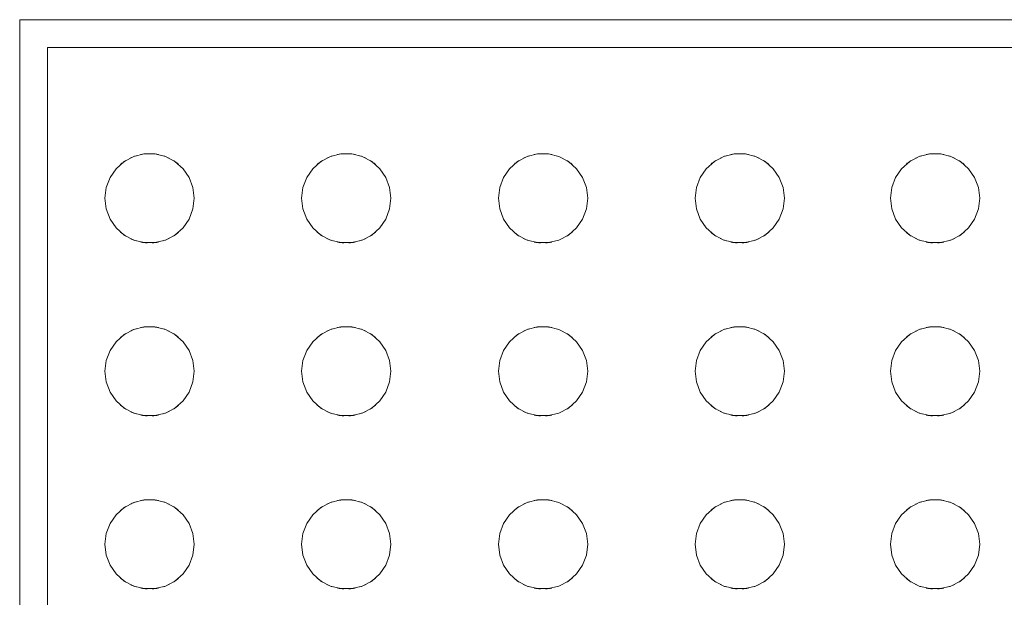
# Model space of a CAD drawing. Header units: metres. Extents: x 2.9 to 42.3, y -72.9 to -49.3.
# Tile 93 of 256: x 10.636 to 10.812, y -70.84 to -70.737. Entities that reach past the tile are written whole.
import ezdxf

# ---------------------------------------------------------------- set-up
doc = ezdxf.new("R2010")
doc.units = ezdxf.units.M
doc.layers.add('A-GENM', color=7, linetype='Continuous', lineweight=18)

# ---------------------------------------------------------------- blocks, each defined once
blk = doc.blocks.new('Grupo1_TIP_19dez18_BebedouroRefrig_BebedouroIndustrial100litros_ABDI-MDIC - Grupo1_TIP_19dez18_BebedouroRefrig_BebedouroIndustrial100litros_ABDI-MDIC-5384539-2PAV')
at = {"layer": 'A-GENM', "color": 253, "true_color": 0xaaaaaa}
for p, q in [((0.34, -0.2400000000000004), (0.34, -0.4900000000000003)), ((0.335, -0.2450000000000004), (0.335, -0.4850000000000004)), ((0.335, -0.4850000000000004), (-0.3350000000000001, -0.4850000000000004)), ((0.34, -0.4900000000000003), (-0.34, -0.4900000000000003))]:
    blk.add_line(p, q, dxfattribs=at)
at = {"layer": 'A-GENM', "color": 253, "true_color": 0xaaaaaa, "flags": 128}
for points in [[(0.1679838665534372, -0.395999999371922), (0.1682163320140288, -0.3940854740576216), (0.1689002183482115, -0.3922822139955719), (0.1699957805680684, -0.3906950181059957), (0.171439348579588, -0.3894161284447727), (0.1731470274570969, -0.3885198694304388), (0.1750195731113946, -0.3880583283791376), (0.1769481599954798, -0.3880583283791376), (0.1788207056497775, -0.3885198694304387), (0.1805283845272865, -0.3894161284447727), (0.181971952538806, -0.3906950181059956), (0.1830675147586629, -0.3922822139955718), (0.1837514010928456, -0.3940854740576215), (0.1839838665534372, -0.395999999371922)], [(0.2029838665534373, -0.3959999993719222), (0.2032163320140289, -0.3940854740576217), (0.2039002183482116, -0.3922822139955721), (0.2049957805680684, -0.3906950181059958), (0.206439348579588, -0.3894161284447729), (0.208147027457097, -0.3885198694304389), (0.2100195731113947, -0.3880583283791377), (0.2119481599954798, -0.3880583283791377), (0.2138207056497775, -0.3885198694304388), (0.2155283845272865, -0.3894161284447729), (0.2169719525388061, -0.3906950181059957), (0.2180675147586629, -0.392282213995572), (0.2187514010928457, -0.3940854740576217), (0.2189838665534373, -0.3959999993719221)], [(0.2382298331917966, -0.3959999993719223), (0.2384622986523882, -0.3940854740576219), (0.2391461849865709, -0.3922822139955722), (0.2402417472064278, -0.390695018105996), (0.2416853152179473, -0.389416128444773), (0.2433929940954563, -0.388519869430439), (0.245265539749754, -0.3880583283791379), (0.2471941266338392, -0.3880583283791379), (0.2490666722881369, -0.388519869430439), (0.2507743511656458, -0.389416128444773), (0.2522179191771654, -0.3906950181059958), (0.2533134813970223, -0.3922822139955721), (0.253997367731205, -0.3940854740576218), (0.2542298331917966, -0.3959999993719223)], [(0.2734757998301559, -0.3959999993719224), (0.2737082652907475, -0.394085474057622), (0.2743921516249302, -0.3922822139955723), (0.2754877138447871, -0.3906950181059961), (0.2769312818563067, -0.3894161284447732), (0.2786389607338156, -0.3885198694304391), (0.2805115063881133, -0.388058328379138), (0.2824400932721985, -0.388058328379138), (0.2843126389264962, -0.3885198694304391), (0.2860203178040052, -0.3894161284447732), (0.2874638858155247, -0.390695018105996), (0.2885594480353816, -0.3922822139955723), (0.2892433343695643, -0.394085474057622), (0.2894757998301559, -0.3959999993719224)], [(0.3087217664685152, -0.3959999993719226), (0.3089542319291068, -0.3940854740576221), (0.3096381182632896, -0.3922822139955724), (0.3107336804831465, -0.3906950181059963), (0.312177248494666, -0.3894161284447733), (0.3138849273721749, -0.3885198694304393), (0.3157574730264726, -0.3880583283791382), (0.3176860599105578, -0.3880583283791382), (0.3195586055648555, -0.3885198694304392), (0.3212662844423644, -0.3894161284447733), (0.3227098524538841, -0.3906950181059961), (0.3238054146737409, -0.3922822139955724), (0.3244893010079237, -0.3940854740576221), (0.3247217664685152, -0.3959999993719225)], [(0.1839838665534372, -0.3959999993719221), (0.1837514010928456, -0.3979145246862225), (0.1830675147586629, -0.3997177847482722), (0.181971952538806, -0.4013049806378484), (0.1805283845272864, -0.4025838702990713), (0.1788207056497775, -0.4034801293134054), (0.1769481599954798, -0.4039416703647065), (0.1750195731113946, -0.4039416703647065), (0.1731470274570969, -0.4034801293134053), (0.1714393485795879, -0.4025838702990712), (0.1699957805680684, -0.4013049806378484), (0.1689002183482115, -0.3997177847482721), (0.1682163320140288, -0.3979145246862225), (0.1679838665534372, -0.395999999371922)], [(0.2189838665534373, -0.3959999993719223), (0.2187514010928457, -0.3979145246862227), (0.2180675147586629, -0.3997177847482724), (0.216971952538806, -0.4013049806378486), (0.2155283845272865, -0.4025838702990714), (0.2138207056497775, -0.4034801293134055), (0.2119481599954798, -0.4039416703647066), (0.2100195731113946, -0.4039416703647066), (0.2081470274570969, -0.4034801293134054), (0.206439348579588, -0.4025838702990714), (0.2049957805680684, -0.4013049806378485), (0.2039002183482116, -0.3997177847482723), (0.2032163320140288, -0.3979145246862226), (0.2029838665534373, -0.3959999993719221)], [(0.2542298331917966, -0.3959999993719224), (0.253997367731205, -0.3979145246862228), (0.2533134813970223, -0.3997177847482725), (0.2522179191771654, -0.4013049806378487), (0.2507743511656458, -0.4025838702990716), (0.2490666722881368, -0.4034801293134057), (0.2471941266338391, -0.4039416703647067), (0.245265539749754, -0.4039416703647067), (0.2433929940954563, -0.4034801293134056), (0.2416853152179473, -0.4025838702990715), (0.2402417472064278, -0.4013049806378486), (0.2391461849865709, -0.3997177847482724), (0.2384622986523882, -0.3979145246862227), (0.2382298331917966, -0.3959999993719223)], [(0.2894757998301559, -0.3959999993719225), (0.2892433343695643, -0.397914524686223), (0.2885594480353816, -0.3997177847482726), (0.2874638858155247, -0.4013049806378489), (0.2860203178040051, -0.4025838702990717), (0.2843126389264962, -0.4034801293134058), (0.2824400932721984, -0.4039416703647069), (0.2805115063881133, -0.4039416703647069), (0.2786389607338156, -0.4034801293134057), (0.2769312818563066, -0.4025838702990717), (0.2754877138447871, -0.4013049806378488), (0.2743921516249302, -0.3997177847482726), (0.2737082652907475, -0.3979145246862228), (0.2734757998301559, -0.3959999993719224)], [(0.3247217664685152, -0.3959999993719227), (0.3244893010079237, -0.3979145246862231), (0.3238054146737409, -0.3997177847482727), (0.3227098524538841, -0.401304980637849), (0.3212662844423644, -0.4025838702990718), (0.3195586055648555, -0.4034801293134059), (0.3176860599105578, -0.403941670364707), (0.3157574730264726, -0.403941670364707), (0.3138849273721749, -0.4034801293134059), (0.312177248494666, -0.4025838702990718), (0.3107336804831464, -0.4013049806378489), (0.3096381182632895, -0.3997177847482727), (0.3089542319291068, -0.397914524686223), (0.3087217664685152, -0.3959999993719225)], [(0.1679838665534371, -0.4269999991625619), (0.1682163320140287, -0.4250854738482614), (0.1689002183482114, -0.4232822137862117), (0.1699957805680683, -0.4216950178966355), (0.1714393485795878, -0.4204161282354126), (0.1731470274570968, -0.4195198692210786), (0.1750195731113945, -0.4190583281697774), (0.1769481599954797, -0.4190583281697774), (0.1788207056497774, -0.4195198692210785), (0.1805283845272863, -0.4204161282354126), (0.1819719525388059, -0.4216950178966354), (0.1830675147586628, -0.4232822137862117), (0.1837514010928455, -0.4250854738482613), (0.1839838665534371, -0.4269999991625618)], [(0.2029838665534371, -0.426999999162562), (0.2032163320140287, -0.4250854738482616), (0.2039002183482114, -0.4232822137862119), (0.2049957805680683, -0.4216950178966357), (0.2064393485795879, -0.4204161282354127), (0.2081470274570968, -0.4195198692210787), (0.2100195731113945, -0.4190583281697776), (0.2119481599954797, -0.4190583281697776), (0.2138207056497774, -0.4195198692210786), (0.2155283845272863, -0.4204161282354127), (0.2169719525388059, -0.4216950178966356), (0.2180675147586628, -0.4232822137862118), (0.2187514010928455, -0.4250854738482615), (0.2189838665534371, -0.4269999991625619)], [(0.2382298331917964, -0.4269999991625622), (0.238462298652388, -0.4250854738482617), (0.2391461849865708, -0.423282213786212), (0.2402417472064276, -0.4216950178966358), (0.2416853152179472, -0.4204161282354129), (0.2433929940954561, -0.4195198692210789), (0.2452655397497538, -0.4190583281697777), (0.247194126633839, -0.4190583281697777), (0.2490666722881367, -0.4195198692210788), (0.2507743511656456, -0.4204161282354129), (0.2522179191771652, -0.4216950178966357), (0.2533134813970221, -0.4232822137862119), (0.2539973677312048, -0.4250854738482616), (0.2542298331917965, -0.426999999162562)], [(0.2734757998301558, -0.4269999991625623), (0.2737082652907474, -0.4250854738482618), (0.2743921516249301, -0.4232822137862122), (0.275487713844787, -0.4216950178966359), (0.2769312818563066, -0.420416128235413), (0.2786389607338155, -0.419519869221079), (0.2805115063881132, -0.4190583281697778), (0.2824400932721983, -0.4190583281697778), (0.2843126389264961, -0.4195198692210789), (0.286020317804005, -0.420416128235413), (0.2874638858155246, -0.4216950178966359), (0.2885594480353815, -0.4232822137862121), (0.2892433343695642, -0.4250854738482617), (0.2894757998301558, -0.4269999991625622)], [(0.3087217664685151, -0.4269999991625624), (0.3089542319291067, -0.425085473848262), (0.3096381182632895, -0.4232822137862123), (0.3107336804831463, -0.421695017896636), (0.3121772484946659, -0.4204161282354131), (0.3138849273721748, -0.4195198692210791), (0.3157574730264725, -0.4190583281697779), (0.3176860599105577, -0.4190583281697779), (0.3195586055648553, -0.419519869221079), (0.3212662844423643, -0.4204161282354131), (0.3227098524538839, -0.421695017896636), (0.3238054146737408, -0.4232822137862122), (0.3244893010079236, -0.4250854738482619), (0.3247217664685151, -0.4269999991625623)], [(0.1839838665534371, -0.4269999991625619), (0.1837514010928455, -0.4289145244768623), (0.1830675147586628, -0.430717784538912), (0.1819719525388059, -0.4323049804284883), (0.1805283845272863, -0.4335838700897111), (0.1788207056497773, -0.4344801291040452), (0.1769481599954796, -0.4349416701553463), (0.1750195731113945, -0.4349416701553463), (0.1731470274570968, -0.4344801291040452), (0.1714393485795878, -0.4335838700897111), (0.1699957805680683, -0.4323049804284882), (0.1689002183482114, -0.430717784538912), (0.1682163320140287, -0.4289145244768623), (0.1679838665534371, -0.4269999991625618)], [(0.2189838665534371, -0.426999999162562), (0.2187514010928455, -0.4289145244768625), (0.2180675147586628, -0.4307177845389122), (0.2169719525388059, -0.4323049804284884), (0.2155283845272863, -0.4335838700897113), (0.2138207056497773, -0.4344801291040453), (0.2119481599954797, -0.4349416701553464), (0.2100195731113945, -0.4349416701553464), (0.2081470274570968, -0.4344801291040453), (0.2064393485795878, -0.4335838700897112), (0.2049957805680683, -0.4323049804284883), (0.2039002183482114, -0.4307177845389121), (0.2032163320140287, -0.4289145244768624), (0.2029838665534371, -0.4269999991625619)], [(0.2542298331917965, -0.4269999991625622), (0.2539973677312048, -0.4289145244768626), (0.2533134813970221, -0.4307177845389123), (0.2522179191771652, -0.4323049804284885), (0.2507743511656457, -0.4335838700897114), (0.2490666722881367, -0.4344801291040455), (0.247194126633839, -0.4349416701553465), (0.2452655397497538, -0.4349416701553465), (0.2433929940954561, -0.4344801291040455), (0.2416853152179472, -0.4335838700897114), (0.2402417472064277, -0.4323049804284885), (0.2391461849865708, -0.4307177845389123), (0.238462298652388, -0.4289145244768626), (0.2382298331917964, -0.4269999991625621)], [(0.2894757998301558, -0.4269999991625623), (0.2892433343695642, -0.4289145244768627), (0.2885594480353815, -0.4307177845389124), (0.2874638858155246, -0.4323049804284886), (0.286020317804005, -0.4335838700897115), (0.284312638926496, -0.4344801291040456), (0.2824400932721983, -0.4349416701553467), (0.2805115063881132, -0.4349416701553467), (0.2786389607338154, -0.4344801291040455), (0.2769312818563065, -0.4335838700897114), (0.2754877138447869, -0.4323049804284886), (0.2743921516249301, -0.4307177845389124), (0.2737082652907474, -0.4289145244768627), (0.2734757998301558, -0.4269999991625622)], [(0.3247217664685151, -0.4269999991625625), (0.3244893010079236, -0.4289145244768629), (0.3238054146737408, -0.4307177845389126), (0.3227098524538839, -0.4323049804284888), (0.3212662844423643, -0.4335838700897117), (0.3195586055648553, -0.4344801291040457), (0.3176860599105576, -0.4349416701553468), (0.3157574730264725, -0.4349416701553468), (0.3138849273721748, -0.4344801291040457), (0.3121772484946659, -0.4335838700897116), (0.3107336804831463, -0.4323049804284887), (0.3096381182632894, -0.4307177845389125), (0.3089542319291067, -0.4289145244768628), (0.3087217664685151, -0.4269999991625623)], [(0.1679838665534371, -0.4579999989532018), (0.1682163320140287, -0.4560854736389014), (0.1689002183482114, -0.4542822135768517), (0.1699957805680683, -0.4526950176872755), (0.1714393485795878, -0.4514161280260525), (0.1731470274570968, -0.4505198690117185), (0.1750195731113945, -0.4500583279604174), (0.1769481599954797, -0.4500583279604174), (0.1788207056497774, -0.4505198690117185), (0.1805283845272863, -0.4514161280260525), (0.1819719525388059, -0.4526950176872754), (0.1830675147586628, -0.4542822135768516), (0.1837514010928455, -0.4560854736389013), (0.1839838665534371, -0.4579999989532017)], [(0.2029838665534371, -0.4579999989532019), (0.2032163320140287, -0.4560854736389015), (0.2039002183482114, -0.4542822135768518), (0.2049957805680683, -0.4526950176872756), (0.2064393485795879, -0.4514161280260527), (0.2081470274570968, -0.4505198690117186), (0.2100195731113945, -0.4500583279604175), (0.2119481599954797, -0.4500583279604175), (0.2138207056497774, -0.4505198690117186), (0.2155283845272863, -0.4514161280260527), (0.2169719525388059, -0.4526950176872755), (0.2180675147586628, -0.4542822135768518), (0.2187514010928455, -0.4560854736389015), (0.2189838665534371, -0.4579999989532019)], [(0.2382298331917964, -0.4579999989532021), (0.238462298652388, -0.4560854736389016), (0.2391461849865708, -0.4542822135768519), (0.2402417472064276, -0.4526950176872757), (0.2416853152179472, -0.4514161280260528), (0.2433929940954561, -0.4505198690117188), (0.2452655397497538, -0.4500583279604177), (0.247194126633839, -0.4500583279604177), (0.2490666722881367, -0.4505198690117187), (0.2507743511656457, -0.4514161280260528), (0.2522179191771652, -0.4526950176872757), (0.2533134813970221, -0.4542822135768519), (0.2539973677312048, -0.4560854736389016), (0.2542298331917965, -0.457999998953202)], [(0.2734757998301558, -0.4579999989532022), (0.2737082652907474, -0.4560854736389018), (0.2743921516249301, -0.4542822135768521), (0.275487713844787, -0.4526950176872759), (0.2769312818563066, -0.4514161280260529), (0.2786389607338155, -0.4505198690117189), (0.2805115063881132, -0.4500583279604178), (0.2824400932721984, -0.4500583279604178), (0.2843126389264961, -0.4505198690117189), (0.286020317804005, -0.4514161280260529), (0.2874638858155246, -0.4526950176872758), (0.2885594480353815, -0.454282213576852), (0.2892433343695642, -0.4560854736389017), (0.2894757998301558, -0.4579999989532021)], [(0.3087217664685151, -0.4579999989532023), (0.3089542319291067, -0.4560854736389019), (0.3096381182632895, -0.4542822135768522), (0.3107336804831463, -0.452695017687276), (0.3121772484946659, -0.4514161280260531), (0.3138849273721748, -0.4505198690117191), (0.3157574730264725, -0.4500583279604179), (0.3176860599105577, -0.4500583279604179), (0.3195586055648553, -0.450519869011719), (0.3212662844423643, -0.4514161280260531), (0.3227098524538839, -0.4526950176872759), (0.3238054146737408, -0.4542822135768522), (0.3244893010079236, -0.4560854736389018), (0.3247217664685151, -0.4579999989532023)], [(0.1839838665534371, -0.4579999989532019), (0.1837514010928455, -0.4599145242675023), (0.1830675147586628, -0.461717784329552), (0.1819719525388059, -0.4633049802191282), (0.1805283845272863, -0.4645838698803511), (0.1788207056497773, -0.4654801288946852), (0.1769481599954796, -0.4659416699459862), (0.1750195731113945, -0.4659416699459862), (0.1731470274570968, -0.4654801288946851), (0.1714393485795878, -0.464583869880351), (0.1699957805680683, -0.4633049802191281), (0.1689002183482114, -0.4617177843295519), (0.1682163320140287, -0.4599145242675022), (0.1679838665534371, -0.4579999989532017)], [(0.2189838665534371, -0.457999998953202), (0.2187514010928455, -0.4599145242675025), (0.2180675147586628, -0.4617177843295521), (0.2169719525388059, -0.4633049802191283), (0.2155283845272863, -0.4645838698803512), (0.2138207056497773, -0.4654801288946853), (0.2119481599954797, -0.4659416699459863), (0.2100195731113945, -0.4659416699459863), (0.2081470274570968, -0.4654801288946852), (0.2064393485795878, -0.4645838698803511), (0.2049957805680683, -0.4633049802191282), (0.2039002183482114, -0.461717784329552), (0.2032163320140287, -0.4599145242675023), (0.2029838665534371, -0.4579999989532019)], [(0.2542298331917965, -0.4579999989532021), (0.2539973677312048, -0.4599145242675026), (0.2533134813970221, -0.4617177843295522), (0.2522179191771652, -0.4633049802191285), (0.2507743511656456, -0.4645838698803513), (0.2490666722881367, -0.4654801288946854), (0.247194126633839, -0.4659416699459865), (0.2452655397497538, -0.4659416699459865), (0.2433929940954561, -0.4654801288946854), (0.2416853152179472, -0.4645838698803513), (0.2402417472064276, -0.4633049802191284), (0.2391461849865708, -0.4617177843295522), (0.238462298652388, -0.4599145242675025), (0.2382298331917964, -0.457999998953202)], [(0.2894757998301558, -0.4579999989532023), (0.2892433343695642, -0.4599145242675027), (0.2885594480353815, -0.4617177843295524), (0.2874638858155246, -0.4633049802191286), (0.286020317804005, -0.4645838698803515), (0.284312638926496, -0.4654801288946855), (0.2824400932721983, -0.4659416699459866), (0.2805115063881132, -0.4659416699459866), (0.2786389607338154, -0.4654801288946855), (0.2769312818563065, -0.4645838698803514), (0.275487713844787, -0.4633049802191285), (0.2743921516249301, -0.4617177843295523), (0.2737082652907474, -0.4599145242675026), (0.2734757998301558, -0.4579999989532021)], [(0.3247217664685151, -0.4579999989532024), (0.3244893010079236, -0.4599145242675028), (0.3238054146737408, -0.4617177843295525), (0.3227098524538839, -0.4633049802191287), (0.3212662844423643, -0.4645838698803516), (0.3195586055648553, -0.4654801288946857), (0.3176860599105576, -0.4659416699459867), (0.3157574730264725, -0.4659416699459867), (0.3138849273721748, -0.4654801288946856), (0.3121772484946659, -0.4645838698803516), (0.3107336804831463, -0.4633049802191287), (0.3096381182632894, -0.4617177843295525), (0.3089542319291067, -0.4599145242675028), (0.3087217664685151, -0.4579999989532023)]]:
    blk.add_lwpolyline(points, dxfattribs=at)
at = {"layer": 'A-GENM', "color": 253, "true_color": 0xaaaaaa}
for centre, radius, start, end in [((0.1759838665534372, -0.395999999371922), 0.008000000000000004, 93.20967103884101, 101.3152380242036), ((0.1759838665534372, -0.395999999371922), 0.008, 78.68476197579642, 86.79032896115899), ((0.2109838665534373, -0.3959999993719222), 0.008000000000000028, 93.209671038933, 101.3152380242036), ((0.2109838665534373, -0.3959999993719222), 0.007999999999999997, 78.68476197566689, 86.79032896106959), ((0.2462298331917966, -0.3959999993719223), 0.008000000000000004, 93.20967103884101, 101.3152380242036), ((0.2462298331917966, -0.3959999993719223), 0.007999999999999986, 78.68476197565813, 86.79032896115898), ((0.2814757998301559, -0.3959999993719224), 0.008000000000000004, 93.20967103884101, 101.3152380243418), ((0.2814757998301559, -0.3959999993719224), 0.008, 78.68476197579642, 86.79032896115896), ((0.3167217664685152, -0.3959999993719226), 0.007999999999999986, 93.20967103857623, 101.3152380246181), ((0.3167217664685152, -0.3959999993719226), 0.007999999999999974, 78.68476197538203, 86.79032896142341), ((0.1759838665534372, -0.395999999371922), 0.007999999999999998, 122.1858768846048, 130.5398075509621), ((0.1759838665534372, -0.395999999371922), 0.008000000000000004, 107.7069173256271, 115.8856263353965), ((0.1759838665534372, -0.395999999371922), 0.007999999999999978, 64.1143736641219, 72.2930826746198), ((0.1759838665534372, -0.395999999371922), 0.00800000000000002, 49.46019244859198, 57.81412311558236), ((0.2109838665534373, -0.3959999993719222), 0.008000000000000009, 122.1858768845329, 130.539807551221), ((0.2109838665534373, -0.3959999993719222), 0.008000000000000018, 107.7069173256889, 115.8856263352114), ((0.2109838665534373, -0.3959999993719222), 0.007999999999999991, 64.1143736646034, 72.2930826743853), ((0.2109838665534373, -0.3959999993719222), 0.00800000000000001, 49.46019244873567, 57.81412311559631), ((0.2462298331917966, -0.3959999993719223), 0.008000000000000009, 122.1858768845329, 130.5398075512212), ((0.2462298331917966, -0.3959999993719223), 0.008000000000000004, 64.11437366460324, 72.29308267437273), ((0.2462298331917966, -0.3959999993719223), 0.008000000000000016, 49.46019244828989, 57.81412311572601), ((0.2814757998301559, -0.3959999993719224), 0.007999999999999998, 122.1858768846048, 130.5398075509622), ((0.2814757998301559, -0.3959999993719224), 0.008000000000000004, 107.7069173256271, 115.8856263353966), ((0.2814757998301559, -0.3959999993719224), 0.007999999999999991, 64.1143736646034, 72.29308267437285), ((0.2814757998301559, -0.3959999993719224), 0.00799999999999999, 49.46019244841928, 57.81412311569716), ((0.3167217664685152, -0.3959999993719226), 0.007999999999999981, 122.1858768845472, 130.5398075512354), ((0.3167217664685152, -0.3959999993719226), 0.007999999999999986, 107.7069173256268, 115.8856263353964), ((0.3167217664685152, -0.3959999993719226), 0.007999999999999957, 65.43098634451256, 72.29308267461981), ((0.3167217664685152, -0.3959999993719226), 0.00799999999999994, 49.46019244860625, 57.81412311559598), ((0.1759838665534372, -0.395999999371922), 0.007999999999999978, 229.460192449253, 237.8141231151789), ((0.1759838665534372, -0.395999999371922), 0.007999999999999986, 302.1858768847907, 310.539807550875), ((0.2109838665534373, -0.3959999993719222), 0.007999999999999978, 229.460192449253, 237.8141231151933), ((0.2109838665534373, -0.3959999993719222), 0.008000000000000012, 302.1858768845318, 310.53980755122), ((0.2462298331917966, -0.3959999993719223), 0.007999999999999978, 229.4601924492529, 237.8141231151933), ((0.2462298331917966, -0.3959999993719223), 0.00800000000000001, 302.1858768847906, 310.5398075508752), ((0.2814757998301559, -0.3959999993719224), 0.007999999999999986, 229.4601924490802, 237.8141231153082), ((0.2814757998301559, -0.3959999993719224), 0.007999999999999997, 302.1858768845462, 310.5398075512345), ((0.3167217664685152, -0.3959999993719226), 0.008000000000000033, 229.4601924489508, 237.8141231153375), ((0.3167217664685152, -0.3959999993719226), 0.008000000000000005, 302.1858768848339, 310.5398075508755), ((0.1759838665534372, -0.395999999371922), 0.007999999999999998, 244.114373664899, 252.2930826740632), ((0.1759838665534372, -0.395999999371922), 0.007999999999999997, 258.6847619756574, 266.7903289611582), ((0.1759838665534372, -0.395999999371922), 0.007999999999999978, 273.2096710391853, 281.3152380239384), ((0.1759838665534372, -0.395999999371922), 0.008000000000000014, 287.7069173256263, 295.8856263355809), ((0.2109838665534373, -0.3959999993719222), 0.007999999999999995, 244.1143736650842, 252.2930826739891), ((0.2109838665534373, -0.3959999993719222), 0.007999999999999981, 258.6847619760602, 266.7903289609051), ((0.2109838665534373, -0.3959999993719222), 0.007999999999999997, 273.2096710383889, 281.3152380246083), ((0.2109838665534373, -0.3959999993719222), 0.00800000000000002, 287.706917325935, 295.8856263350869), ((0.2462298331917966, -0.3959999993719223), 0.007999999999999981, 258.6847619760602, 266.7903289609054), ((0.2462298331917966, -0.3959999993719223), 0.008000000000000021, 273.2096710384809, 281.3152380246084), ((0.2462298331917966, -0.3959999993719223), 0.007999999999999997, 287.7069173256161, 295.8856263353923), ((0.2814757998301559, -0.3959999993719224), 0.007999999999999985, 244.1143736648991, 252.2930826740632), ((0.2814757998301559, -0.3959999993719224), 0.007999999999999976, 258.6847619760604, 266.7903289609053), ((0.2814757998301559, -0.3959999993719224), 0.008000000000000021, 273.2096710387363, 281.315238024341), ((0.2814757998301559, -0.3959999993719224), 0.008000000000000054, 287.706917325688, 295.8856263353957), ((0.3167217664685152, -0.3959999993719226), 0.007999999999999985, 244.1143736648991, 252.2930826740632), ((0.3167217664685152, -0.3959999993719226), 0.008000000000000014, 258.6847619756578, 266.7903289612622), ((0.3167217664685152, -0.3959999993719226), 0.007999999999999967, 273.2096710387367, 281.3152380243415), ((0.3167217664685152, -0.3959999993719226), 0.008000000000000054, 287.706917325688, 294.5690136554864), ((0.1759838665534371, -0.4269999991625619), 0.007999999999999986, 107.7069173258, 115.8856263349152), ((0.1759838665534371, -0.4269999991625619), 0.008000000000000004, 93.20967103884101, 101.3152380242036), ((0.1759838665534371, -0.4269999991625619), 0.007999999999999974, 78.68476197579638, 86.79032896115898), ((0.1759838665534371, -0.4269999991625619), 0.008000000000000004, 64.11437366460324, 72.29308267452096), ((0.2109838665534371, -0.426999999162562), 0.007999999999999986, 107.7069173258, 115.8856263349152), ((0.2109838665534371, -0.426999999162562), 0.008000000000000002, 93.209671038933, 101.3152380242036), ((0.2109838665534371, -0.426999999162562), 0.008, 78.68476197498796, 86.7903289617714), ((0.2109838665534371, -0.426999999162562), 0.008000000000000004, 64.11437366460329, 72.29308267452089), ((0.2462298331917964, -0.4269999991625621), 0.008000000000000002, 93.20967103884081, 101.3152380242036), ((0.2462298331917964, -0.4269999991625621), 0.008000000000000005, 78.68476197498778, 86.79032896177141), ((0.2462298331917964, -0.4269999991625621), 0.007999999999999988, 64.11437366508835, 72.29308267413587), ((0.2814757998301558, -0.4269999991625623), 0.00800000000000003, 107.7069173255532, 115.8856263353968), ((0.2814757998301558, -0.4269999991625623), 0.008000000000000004, 93.20967103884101, 101.3152380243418), ((0.2814757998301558, -0.4269999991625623), 0.008, 78.68476197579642, 86.79032896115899), ((0.2814757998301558, -0.4269999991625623), 0.007999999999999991, 64.11437366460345, 72.29308267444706), ((0.3167217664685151, -0.4269999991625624), 0.00800000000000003, 107.7069173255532, 115.8856263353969), ((0.3167217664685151, -0.4269999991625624), 0.00799999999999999, 93.20967103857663, 101.315238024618), ((0.3167217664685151, -0.4269999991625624), 0.007999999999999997, 78.68476197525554, 86.7903289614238), ((0.3167217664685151, -0.4269999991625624), 0.007999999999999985, 65.43098634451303, 72.29308267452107), ((0.1759838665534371, -0.4269999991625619), 0.007999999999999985, 122.1858768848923, 130.5398075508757), ((0.1759838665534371, -0.4269999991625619), 0.007999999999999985, 49.46019244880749, 57.81412311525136), ((0.2109838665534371, -0.426999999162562), 0.007999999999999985, 122.1858768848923, 130.5398075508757), ((0.2109838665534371, -0.426999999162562), 0.007999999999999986, 49.46019244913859, 57.81412311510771), ((0.2462298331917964, -0.4269999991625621), 0.007999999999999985, 122.1858768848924, 130.5398075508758), ((0.2462298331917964, -0.4269999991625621), 0.008000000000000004, 49.46019244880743, 57.8141231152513), ((0.2814757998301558, -0.4269999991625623), 0.008000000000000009, 122.1858768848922, 130.5398075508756), ((0.2814757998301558, -0.4269999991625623), 0.008000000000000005, 49.4601924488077, 57.81412311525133), ((0.3167217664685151, -0.4269999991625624), 0.008000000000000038, 122.1858768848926, 130.539807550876), ((0.3167217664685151, -0.4269999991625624), 0.007999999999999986, 49.46019244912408, 57.81412311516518), ((0.1759838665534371, -0.4269999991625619), 0.008000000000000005, 229.4601924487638, 237.8141231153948), ((0.1759838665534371, -0.4269999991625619), 0.008000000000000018, 302.1858768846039, 310.5398075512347), ((0.2109838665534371, -0.426999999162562), 0.007999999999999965, 229.4601924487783, 237.8141231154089), ((0.2109838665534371, -0.426999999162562), 0.00799999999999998, 302.1858768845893, 310.5398075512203), ((0.2462298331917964, -0.4269999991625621), 0.007999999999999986, 229.4601924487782, 237.8141231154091), ((0.2462298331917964, -0.4269999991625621), 0.008000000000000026, 302.1858768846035, 310.5398075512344), ((0.2814757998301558, -0.4269999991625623), 0.008000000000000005, 229.4601924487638, 237.8141231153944), ((0.2814757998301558, -0.4269999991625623), 0.007999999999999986, 302.1858768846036, 310.5398075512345), ((0.3167217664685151, -0.4269999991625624), 0.008000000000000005, 229.4601924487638, 237.8141231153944), ((0.3167217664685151, -0.4269999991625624), 0.007999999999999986, 302.1858768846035, 310.5398075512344), ((0.1759838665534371, -0.4269999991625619), 0.007999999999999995, 244.1143736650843, 252.2930826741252), ((0.1759838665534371, -0.4269999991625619), 0.008000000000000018, 258.6847619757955, 266.7903289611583), ((0.1759838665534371, -0.4269999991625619), 0.007999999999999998, 273.2096710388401, 281.3152380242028), ((0.1759838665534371, -0.4269999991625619), 0.008000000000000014, 287.7069173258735, 295.8856263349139), ((0.2109838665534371, -0.426999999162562), 0.00799999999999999, 244.1143736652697, 252.2930826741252), ((0.2109838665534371, -0.426999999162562), 0.00799999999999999, 258.6847619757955, 266.7903289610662), ((0.2109838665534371, -0.426999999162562), 0.007999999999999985, 273.2096710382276, 281.3152380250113), ((0.2109838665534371, -0.426999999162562), 0.00800000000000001, 287.7069173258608, 295.8856263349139), ((0.2462298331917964, -0.4269999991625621), 0.00799999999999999, 258.6847619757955, 266.7903289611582), ((0.2462298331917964, -0.4269999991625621), 0.008000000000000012, 273.2096710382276, 281.3152380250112), ((0.2462298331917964, -0.4269999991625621), 0.008000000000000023, 287.7069173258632, 295.8856263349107), ((0.2814757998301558, -0.4269999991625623), 0.007999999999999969, 244.1143736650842, 252.2930826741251), ((0.2814757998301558, -0.4269999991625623), 0.00799999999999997, 258.6847619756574, 266.7903289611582), ((0.2814757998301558, -0.4269999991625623), 0.007999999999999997, 273.2096710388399, 281.3152380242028), ((0.2814757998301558, -0.4269999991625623), 0.007999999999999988, 287.7069173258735, 295.885626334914), ((0.3167217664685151, -0.4269999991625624), 0.007999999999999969, 244.1143736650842, 252.2930826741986), ((0.3167217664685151, -0.4269999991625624), 0.007999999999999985, 258.6847619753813, 266.7903289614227), ((0.3167217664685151, -0.4269999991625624), 0.007999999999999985, 273.2096710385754, 281.3152380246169), ((0.3167217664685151, -0.4269999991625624), 0.007999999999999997, 287.7069173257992, 294.5690136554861), ((0.1759838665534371, -0.4579999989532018), 0.007999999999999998, 122.1858768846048, 130.5398075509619), ((0.1759838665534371, -0.4579999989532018), 0.007999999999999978, 107.7069173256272, 115.8856263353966), ((0.1759838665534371, -0.4579999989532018), 0.007999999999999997, 93.2096710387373, 101.3152380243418), ((0.1759838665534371, -0.4579999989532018), 0.008, 78.68476197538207, 86.79032896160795), ((0.1759838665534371, -0.4579999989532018), 0.008000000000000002, 64.11437366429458, 72.29308267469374), ((0.1759838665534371, -0.4579999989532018), 0.008, 49.46019244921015, 57.81412311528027), ((0.2109838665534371, -0.4579999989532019), 0.008000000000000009, 122.1858768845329, 130.539807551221), ((0.2109838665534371, -0.4579999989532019), 0.008000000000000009, 107.7069173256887, 115.8856263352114), ((0.2109838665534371, -0.4579999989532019), 0.00799999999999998, 93.2096710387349, 101.3152380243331), ((0.2109838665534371, -0.4579999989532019), 0.008, 78.68476197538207, 86.79032896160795), ((0.2109838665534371, -0.4579999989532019), 0.008000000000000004, 64.11437366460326, 72.29308267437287), ((0.2109838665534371, -0.4579999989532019), 0.008, 49.46019244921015, 57.81412311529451), ((0.2462298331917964, -0.4579999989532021), 0.007999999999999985, 122.185876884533, 130.539807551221), ((0.2462298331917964, -0.4579999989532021), 0.008000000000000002, 93.20967103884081, 101.3152380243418), ((0.2462298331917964, -0.4579999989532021), 0.00799999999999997, 78.68476197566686, 86.79032896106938), ((0.2462298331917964, -0.4579999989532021), 0.00799999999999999, 64.11437366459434, 72.29308267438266), ((0.2462298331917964, -0.4579999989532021), 0.00799999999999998, 49.46019244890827, 57.81412311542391), ((0.2814757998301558, -0.4579999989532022), 0.007999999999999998, 122.1858768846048, 130.5398075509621), ((0.2814757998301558, -0.4579999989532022), 0.008000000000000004, 107.7069173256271, 115.8856263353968), ((0.2814757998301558, -0.4579999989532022), 0.008000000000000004, 93.20967103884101, 101.3152380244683), ((0.2814757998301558, -0.4579999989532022), 0.008000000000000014, 78.68476197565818, 86.79032896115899), ((0.2814757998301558, -0.4579999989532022), 0.008000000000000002, 64.11437366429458, 72.29308267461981), ((0.2814757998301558, -0.4579999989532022), 0.007999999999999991, 49.4601924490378, 57.81412311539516), ((0.3167217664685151, -0.4579999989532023), 0.008000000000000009, 122.1858768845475, 130.5398075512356), ((0.3167217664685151, -0.4579999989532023), 0.008000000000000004, 107.7069173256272, 115.8856263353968), ((0.3167217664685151, -0.4579999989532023), 0.00799999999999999, 93.20967103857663, 101.3152380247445), ((0.3167217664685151, -0.4579999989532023), 0.007999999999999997, 78.68476197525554, 86.7903289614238), ((0.3167217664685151, -0.4579999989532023), 0.007999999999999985, 65.43098634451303, 72.2930826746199), ((0.3167217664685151, -0.4579999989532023), 0.007999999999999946, 49.46019244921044, 57.81412311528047), ((0.1759838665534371, -0.4579999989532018), 0.007999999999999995, 229.4601924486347, 237.8141231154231), ((0.1759838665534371, -0.4579999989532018), 0.007999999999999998, 244.114373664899, 252.2930826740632), ((0.1759838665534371, -0.4579999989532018), 0.00800000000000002, 287.7069173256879, 295.8856263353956), ((0.1759838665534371, -0.4579999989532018), 0.007999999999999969, 302.1858768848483, 310.5398075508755), ((0.2109838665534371, -0.4579999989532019), 0.007999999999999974, 229.4601924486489, 237.8141231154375), ((0.2109838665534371, -0.4579999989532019), 0.007999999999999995, 244.1143736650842, 252.2930826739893), ((0.2109838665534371, -0.4579999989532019), 0.00800000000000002, 287.706917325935, 295.8856263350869), ((0.2109838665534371, -0.4579999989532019), 0.00799999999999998, 302.1858768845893, 310.5398075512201), ((0.2462298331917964, -0.4579999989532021), 0.007999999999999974, 229.460192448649, 237.8141231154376), ((0.2462298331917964, -0.4579999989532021), 0.008000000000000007, 287.7069173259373, 295.885626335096), ((0.2462298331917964, -0.4579999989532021), 0.007999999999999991, 302.1858768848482, 310.5398075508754), ((0.2814757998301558, -0.4579999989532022), 0.008000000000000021, 229.4601924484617, 237.8141231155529), ((0.2814757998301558, -0.4579999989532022), 0.00800000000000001, 244.1143736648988, 252.2930826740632), ((0.2814757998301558, -0.4579999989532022), 0.007999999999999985, 287.7069173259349, 295.8856263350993), ((0.2814757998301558, -0.4579999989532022), 0.007999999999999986, 302.1858768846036, 310.5398075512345), ((0.3167217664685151, -0.4579999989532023), 0.007999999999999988, 229.4601924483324, 237.8141231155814), ((0.3167217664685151, -0.4579999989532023), 0.007999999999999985, 244.1143736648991, 252.2930826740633), ((0.3167217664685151, -0.4579999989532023), 0.008, 287.706917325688, 295.8856263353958), ((0.3167217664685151, -0.4579999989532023), 0.007999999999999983, 302.1858768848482, 310.5398075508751), ((0.1759838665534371, -0.4579999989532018), 0.007999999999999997, 258.6847619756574, 266.7903289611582), ((0.1759838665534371, -0.4579999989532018), 0.007999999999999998, 273.2096710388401, 281.3152380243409), ((0.2109838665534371, -0.4579999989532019), 0.007999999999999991, 258.684761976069, 266.790328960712), ((0.2109838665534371, -0.4579999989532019), 0.007999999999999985, 273.2096710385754, 281.3152380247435), ((0.2462298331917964, -0.4579999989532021), 0.007999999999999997, 258.6847619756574, 266.7903289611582), ((0.2462298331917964, -0.4579999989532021), 0.008000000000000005, 273.2096710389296, 281.3152380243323), ((0.2814757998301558, -0.4579999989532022), 0.008000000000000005, 258.6847619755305, 266.7903289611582), ((0.2814757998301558, -0.4579999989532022), 0.007999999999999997, 273.2096710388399, 281.3152380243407), ((0.3167217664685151, -0.4579999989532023), 0.008000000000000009, 258.6847619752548, 266.7903289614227), ((0.3167217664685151, -0.4579999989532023), 0.007999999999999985, 273.2096710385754, 281.3152380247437)]:
    blk.add_arc(centre, radius, start, end, dxfattribs=at)
blk = doc.blocks.new('4 GRE - ESCOLA DE CINEMA E AUDIOVISUAL CINE REX R07_rvt-1-2PAV')
at = {"layer": 'A-GENM', "color": 253, "lineweight": 18, "true_color": 0xaaaaaa, "rotation": 180}
blk.add_blockref('Grupo1_TIP_19dez18_BebedouroRefrig_BebedouroIndustrial100litros_ABDI-MDIC - Grupo1_TIP_19dez18_BebedouroRefrig_BebedouroIndustrial100litros_ABDI-MDIC-5384539-2PAV', (10.97565616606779, -71.22694224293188), dxfattribs=at)

msp = doc.modelspace()

# ---------------------------------------------------------------- block references
at = {"lineweight": 5}
msp.add_blockref('4 GRE - ESCOLA DE CINEMA E AUDIOVISUAL CINE REX R07_rvt-1-2PAV', (0, 0), dxfattribs=at)

doc.saveas('drawing.dxf')
